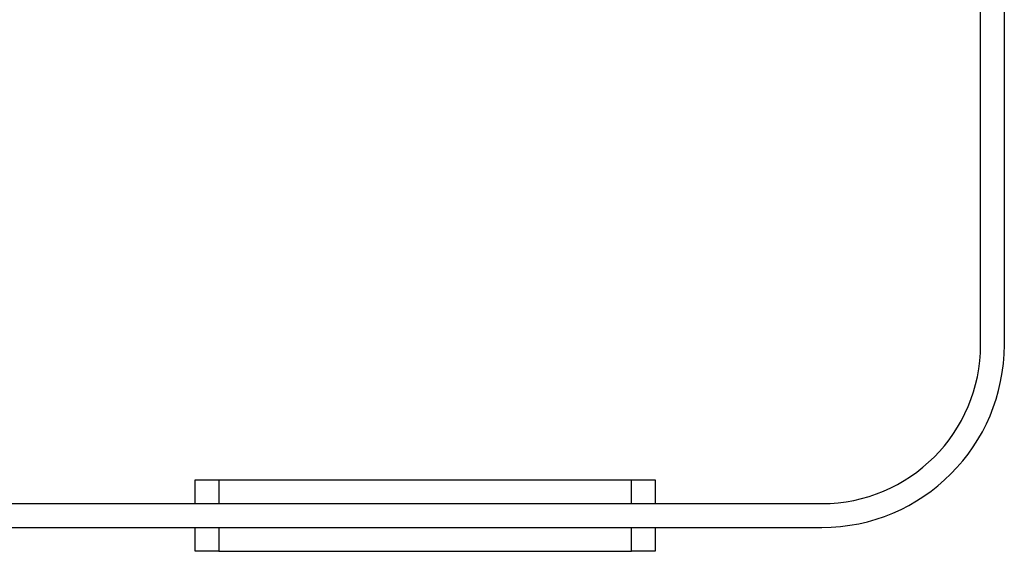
# Model space of a CAD drawing. Header units: millimetres. Extents: x -400 to 1650, y 544 to 1669.
# Tile 28 of 33: x 1517 to 1641, y 913 to 980. Entities that reach past the tile are written whole.
import ezdxf

# ---------------------------------------------------------------- set-up
doc = ezdxf.new("R2010")
doc.units = ezdxf.units.MM

# ---------------------------------------------------------------- blocks, each defined once
blk = doc.blocks.new('Drawing View13')
at = {"color": 7, "linetype": 'Continuous', "lineweight": 25}
for p, q in [((349.15, -52), (349.15, -1.5)), ((352.15, -52), (352.15, -1.5)), ((250.15, -72), (250.15, -69)), ((250.15, -69), (253.15, -69)), ((253.15, -69), (253.15, -72)), ((253.15, -69), (305.15, -69)), ((305.15, -72), (305.15, -69)), ((305.15, -69), (308.15, -69)), ((308.15, -69), (308.15, -72)), ((-10.85, -72), (329.15, -72)), ((253.15, -72), (305.15, -72)), ((-10.85, -75), (329.15, -75)), ((250.15, -78), (250.15, -75)), ((253.15, -75), (253.15, -78)), ((253.15, -75), (305.15, -75)), ((305.15, -78), (305.15, -75)), ((308.15, -75), (308.15, -78)), ((253.15, -78), (250.15, -78)), ((253.15, -78), (305.15, -78)), ((308.15, -78), (305.15, -78))]:
    blk.add_line(p, q, dxfattribs=at)
for radius in [20, 23]:
    blk.add_arc((329.15, -52), radius, 270, 0, dxfattribs=at)

msp = doc.modelspace()

# ---------------------------------------------------------------- block references
at = {"color": 7, "linetype": 'Continuous', "lineweight": 25}
msp.add_blockref('Drawing View13', (1289.18, 990.96), dxfattribs=at)

doc.saveas('drawing.dxf')
